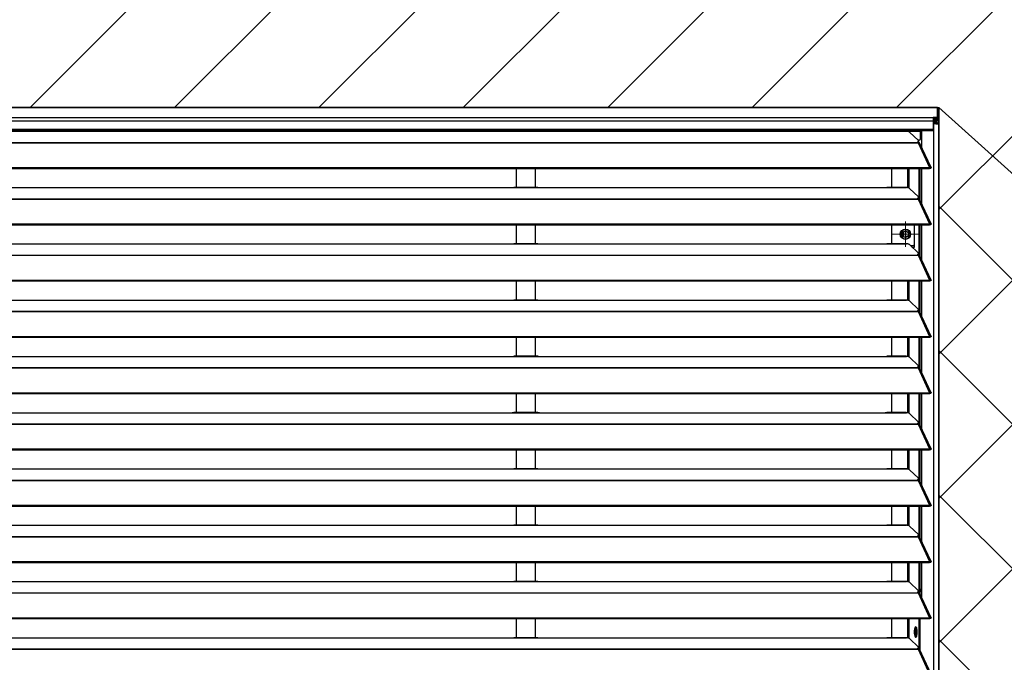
# Model space of a CAD drawing. Header units: millimetres. Extents: x 0 to 39025, y -31299 to 8400.
# Tile 204 of 206: x 15857 to 16623, y 6934 to 7433. Entities that reach past the tile are written whole.
import ezdxf

# ---------------------------------------------------------------- set-up
doc = ezdxf.new("R2010")
doc.units = ezdxf.units.MM
doc.layers.add('ODMIKI funkcionalni', color=253, linetype='Continuous')
doc.layers.add('ODMIKI varnostni', color=252, linetype='Continuous')

# ---------------------------------------------------------------- blocks, each defined once
blk = doc.blocks.new('SW_CENTERMARKSYMBOL_23')
at = {"color": 0, "linetype": 'Continuous', "lineweight": 18}
for p, q in [((0, 2.5), (0, 4.9585)), ((-2.5, 0), (-4.9585, 0)), ((0, 0), (-2.5, 0)), ((0, 0), (0, 2.5)), ((0, 0), (0, -2.5)), ((0, 0), (2.5, 0)), ((2.5, 0), (4.9585, 0)), ((0, -2.5), (0, -4.9585))]:
    blk.add_line(p, q, dxfattribs=at)
blk = doc.blocks.new('Adapt 2 S (zadaj)')
at = {"linetype": 'Continuous'}
for p, q in [((1148.95, 898.29), (1.05, 898.29)), ((1.05, 898.29), (1148.95, 898.29)), ((1148.95, 898.29), (1148.95, 898.27)), ((1148.95, 898.29), (1148.95, 898.29)), ((1148.95, 890.55), (1148.95, 898.27)), ((1150, 889.5), (1150, 897.22)), ((1.05, 890.55), (1148.95, 890.55)), ((1148.95, 890.55), (1145.5, 890.55)), ((1145.5, 890.55), (1145.5, 887.65)), ((1148.95, 889.55), (1145.5, 889.55)), ((1145.85, 889.45), (1145.5, 889.46)), ((1145.85, 888.45), (1145.5, 888.46)), ((1145.85, 889.45), (1145.85, 888.45)), ((1145.85, 889.45), (1148.95, 889.45)), ((1145.85, 888.45), (1148.95, 888.45)), ((1148, 888.45), (1148, 887.34)), ((1148.95, 890.55), (1148.95, 890.55)), ((1148.95, 890.55), (1148.95, 889.55)), ((1148.95, 889.45), (1148.95, 889.55)), ((1148.95, 889.45), (1148.95, 888.45)), ((1150, 889.5), (1150, 885.35)), ((1145.5, 887.65), (4.5, 887.65)), ((4.5, 881.54), (1145.5, 881.54)), ((4.5, 880.49), (1145.5, 880.49)), ((1098.95, 879.85), (1098.95, 880.49)), ((1105.75, 879.85), (1105.75, 880.49)), ((1113.75, 880.49), (1113.75, 879.93)), ((1130.75, 879.85), (1130.75, 880.49)), ((1135.75, 879.85), (1135.75, 880.49)), ((1136.71, 867.36), (1136.71, 880.49)), ((1145.5, 887.65), (1145.5, 881.54)), ((1146.1, 887.33), (1145.5, 887.37)), ((1146.1, 886.33), (1145.5, 886.37)), ((1147.05, 886.03), (1145.5, 886.14)), ((1146.1, 886.03), (1145.5, 886.07)), ((1145.5, 881.54), (1145.5, 880.49)), ((1148, 887.34), (1146.1, 887.33)), ((1146.1, 886.33), (1146.1, 887.33)), ((1148, 886.34), (1146.1, 886.33)), ((1146.1, 886.03), (1147.05, 886.03)), ((1146.1, 16.6), (1146.1, 886.03)), ((1148, 885.73), (1147.99, 885.73)), ((1148, 887.34), (1148, 886.34)), ((1150, 16.6), (1150, 885.35)), ((247, 879.85), (818, 879.85)), ((818, 879.85), (840, 879.85)), ((838.31, 879.93), (819.65, 879.93)), ((840, 879.85), (1108, 879.85)), ((1105.75, 879.85), (1108, 879.85)), ((1108, 879.85), (1125, 879.85)), ((1124.76, 879.93), (1109.65, 879.93)), ((1125.36, 879.85), (1130.75, 879.85)), ((1127.16, 879.23), (1134.16, 872.58)), ((1130.75, 879.85), (1135.75, 879.85)), ((1134.75, 872.85), (1133.88, 872.85)), ((1134.75, 872.85), (1135.75, 873.85)), ((1135.75, 873.85), (1135.75, 879.85)), ((16.21, 871.18), (1133.33, 871.18)), ((16.21, 870.96), (1133.33, 870.96)), ((1133.33, 871.61), (1133.33, 871.18)), ((1133.33, 871.18), (1133.33, 870.96)), ((1133.33, 870.96), (1133.89, 870.96)), ((1133.81, 870.96), (1133.77, 871.01)), ((1133.89, 870.97), (1133.89, 870.96)), ((1133.89, 870.96), (1133.89, 870.97)), ((1133.89, 870.96), (1142.81, 851.64)), ((1134.39, 871.14), (1134.21, 871.31)), ((1134.3, 871.54), (1134.3, 872.3)), ((1143.96, 851.66), (1135.06, 870.95)), ((7.21, 851.63), (1142.79, 851.63)), ((7.21, 850.98), (1142.79, 850.98)), ((821.5, 850.98), (821.5, 836.18)), ((836.5, 836.18), (836.5, 850.98)), ((1113.49, 836.18), (1113.49, 850.98)), ((1126.04, 835.95), (1126.04, 850.98)), ((1126.99, 835.6), (1126.99, 850.98)), ((1134.67, 827.41), (1134.67, 850.98)), ((1135.62, 825.99), (1135.62, 850.98)), ((1136.71, 823.61), (1136.71, 850.98)), ((1142.81, 851.64), (1142.79, 851.63)), ((1142.79, 850.98), (1142.79, 851.63)), ((1142.81, 850.99), (1142.79, 850.98)), ((1142.81, 850.99), (1142.81, 851.64)), ((1143.13, 851.27), (1143.89, 851.27)), ((247, 836.1), (818, 836.1)), ((818, 836.1), (840, 836.1)), ((838.31, 836.18), (819.65, 836.18)), ((840, 836.1), (1108, 836.1)), ((1108, 836.1), (1125, 836.1)), ((1124.76, 836.18), (1109.65, 836.18)), ((1127.16, 835.48), (1134.16, 828.83)), ((16.21, 827.43), (1133.33, 827.43)), ((16.21, 827.21), (1133.33, 827.21)), ((1133.33, 827.86), (1133.33, 827.43)), ((1133.33, 827.43), (1133.33, 827.21)), ((1133.33, 827.21), (1133.89, 827.21)), ((1133.81, 827.21), (1133.77, 827.26)), ((1133.89, 827.22), (1133.89, 827.21)), ((1133.89, 827.21), (1133.89, 827.22)), ((1133.89, 827.21), (1142.81, 807.89)), ((1134.39, 827.39), (1134.21, 827.56)), ((1134.3, 827.79), (1134.3, 828.55)), ((1143.96, 807.91), (1135.06, 827.2)), ((1136.71, 824.49), (1136.48, 824.12)), ((7.21, 807.88), (1142.79, 807.88)), ((7.21, 807.23), (1142.79, 807.23)), ((821.5, 807.23), (821.5, 792.43)), ((836.5, 792.43), (836.5, 807.23)), ((1113.49, 792.43), (1113.49, 807.23)), ((1131.04, 789.85), (1131.04, 807.23)), ((1134.67, 783.66), (1134.67, 807.23)), ((1135.62, 782.24), (1135.62, 807.23)), ((1136.71, 779.86), (1136.71, 807.23)), ((1142.81, 807.89), (1142.79, 807.88)), ((1142.79, 807.23), (1142.79, 807.88)), ((1142.81, 807.24), (1142.79, 807.23)), ((1142.81, 807.24), (1142.81, 807.89)), ((1143.13, 807.52), (1143.89, 807.52)), ((1122.5, 797.93), (1122.5, 801.77)), ((1122.5, 801.77), (1122.5, 797.93)), ((1124, 802.31), (1124, 797.39)), ((1124, 798.3), (1125.79, 798.12)), ((1125, 798.24), (1125, 797.59)), ((247, 792.35), (818, 792.35)), ((818, 792.35), (840, 792.35)), ((838.31, 792.43), (819.65, 792.43)), ((840, 792.35), (1108, 792.35)), ((1108, 792.35), (1125, 792.35)), ((1124.76, 792.43), (1109.65, 792.43)), ((1127.16, 791.73), (1134.16, 785.08)), ((1130.04, 790.85), (1128.09, 790.85)), ((1129.14, 789.85), (1131.04, 789.85)), ((1130.04, 790.85), (1131.04, 791.85)), ((16.21, 783.68), (1133.33, 783.68)), ((16.21, 783.46), (1133.33, 783.46)), ((1133.33, 784.11), (1133.33, 783.68)), ((1133.33, 783.68), (1133.33, 783.46)), ((1133.33, 783.46), (1133.89, 783.46)), ((1133.81, 783.46), (1133.77, 783.51)), ((1133.89, 783.47), (1133.89, 783.46)), ((1133.89, 783.46), (1133.89, 783.47)), ((1133.89, 783.46), (1142.81, 764.14)), ((1134.39, 783.64), (1134.21, 783.81)), ((1134.3, 784.04), (1134.3, 784.8)), ((1143.96, 764.16), (1135.06, 783.45)), ((7.21, 764.13), (1142.79, 764.13)), ((7.21, 763.48), (1142.79, 763.48)), ((821.5, 763.48), (821.5, 748.68)), ((836.5, 748.68), (836.5, 763.48)), ((1113.49, 748.68), (1113.49, 763.48)), ((1126.04, 748.45), (1126.04, 763.48)), ((1126.99, 748.1), (1126.99, 763.48)), ((1134.67, 739.91), (1134.67, 763.48)), ((1135.62, 738.49), (1135.62, 763.48)), ((1136.71, 736.11), (1136.71, 763.48)), ((1142.81, 764.14), (1142.79, 764.13)), ((1142.79, 763.48), (1142.79, 764.13)), ((1142.81, 763.49), (1142.79, 763.48)), ((1142.81, 763.49), (1142.81, 764.14)), ((1143.13, 763.77), (1143.89, 763.77)), ((247, 748.6), (818, 748.6)), ((818, 748.6), (840, 748.6)), ((838.31, 748.68), (819.65, 748.68)), ((840, 748.6), (1108, 748.6)), ((1108, 748.6), (1125, 748.6)), ((1124.76, 748.68), (1109.65, 748.68)), ((1127.16, 747.98), (1134.16, 741.33)), ((16.21, 739.93), (1133.33, 739.93)), ((16.21, 739.71), (1133.33, 739.71)), ((1133.33, 740.36), (1133.33, 739.93)), ((1133.33, 739.93), (1133.33, 739.71)), ((1133.33, 739.71), (1133.89, 739.71)), ((1133.81, 739.71), (1133.77, 739.76)), ((1133.89, 739.72), (1133.89, 739.71)), ((1133.89, 739.71), (1133.89, 739.72)), ((1133.89, 739.71), (1142.81, 720.39)), ((1134.39, 739.89), (1134.21, 740.06)), ((1134.3, 740.29), (1134.3, 741.05)), ((1143.96, 720.41), (1135.06, 739.7)), ((7.21, 720.38), (1142.79, 720.38)), ((7.21, 719.73), (1142.79, 719.73)), ((821.5, 719.73), (821.5, 704.93)), ((836.5, 704.93), (836.5, 719.73)), ((1113.49, 704.93), (1113.49, 719.73)), ((1126.04, 704.7), (1126.04, 719.73)), ((1126.99, 704.35), (1126.99, 719.73)), ((1134.67, 696.16), (1134.67, 719.73)), ((1135.62, 694.74), (1135.62, 719.73)), ((1136.71, 692.36), (1136.71, 719.73)), ((1142.81, 720.39), (1142.79, 720.38)), ((1142.79, 719.73), (1142.79, 720.38)), ((1142.81, 719.74), (1142.79, 719.73)), ((1142.81, 719.74), (1142.81, 720.39)), ((1143.13, 720.02), (1143.89, 720.02)), ((247, 704.85), (818, 704.85)), ((818, 704.85), (840, 704.85)), ((838.31, 704.93), (819.65, 704.93)), ((840, 704.85), (1108, 704.85)), ((1108, 704.85), (1125, 704.85)), ((1124.76, 704.93), (1109.65, 704.93)), ((1127.16, 704.23), (1134.16, 697.58)), ((1133.33, 696.61), (1133.33, 696.18)), ((1134.3, 696.54), (1134.3, 697.3)), ((16.21, 696.18), (1133.33, 696.18)), ((16.21, 695.96), (1133.33, 695.96)), ((1133.33, 696.18), (1133.33, 695.96)), ((1133.33, 695.96), (1133.89, 695.96)), ((1133.81, 695.96), (1133.77, 696.01)), ((1133.89, 695.97), (1133.89, 695.96)), ((1133.89, 695.96), (1133.89, 695.97)), ((1133.89, 695.96), (1142.81, 676.64)), ((1134.39, 696.14), (1134.21, 696.31)), ((1143.96, 676.66), (1135.06, 695.95)), ((7.21, 676.63), (1142.79, 676.63)), ((7.21, 675.98), (1142.79, 675.98)), ((821.5, 675.98), (821.5, 661.18)), ((836.5, 661.18), (836.5, 675.98)), ((1113.49, 661.18), (1113.49, 675.98)), ((1126.04, 660.95), (1126.04, 675.98)), ((1126.99, 660.6), (1126.99, 675.98)), ((1134.67, 652.41), (1134.67, 675.98)), ((1135.62, 650.99), (1135.62, 675.98)), ((1136.71, 648.61), (1136.71, 675.98)), ((1142.81, 676.64), (1142.79, 676.63)), ((1142.79, 675.98), (1142.79, 676.63)), ((1142.81, 675.99), (1142.79, 675.98)), ((1142.81, 675.99), (1142.81, 676.64)), ((1143.13, 676.27), (1143.89, 676.27)), ((247, 661.1), (818, 661.1)), ((818, 661.1), (840, 661.1)), ((838.31, 661.18), (819.65, 661.18)), ((840, 661.1), (1108, 661.1)), ((1108, 661.1), (1125, 661.1)), ((1124.76, 661.18), (1109.65, 661.18)), ((1127.16, 660.48), (1134.16, 653.83)), ((16.21, 652.43), (1133.33, 652.43)), ((16.21, 652.21), (1133.33, 652.21)), ((1133.33, 652.86), (1133.33, 652.43)), ((1133.33, 652.43), (1133.33, 652.21)), ((1133.33, 652.21), (1133.89, 652.21)), ((1133.81, 652.21), (1133.77, 652.26)), ((1133.89, 652.22), (1133.89, 652.21)), ((1133.89, 652.21), (1133.89, 652.22)), ((1133.89, 652.21), (1142.81, 632.89)), ((1134.39, 652.39), (1134.21, 652.56)), ((1134.3, 652.79), (1134.3, 653.55)), ((1143.96, 632.91), (1135.06, 652.2)), ((7.21, 632.88), (1142.79, 632.88)), ((7.21, 632.23), (1142.79, 632.23)), ((821.5, 632.23), (821.5, 617.43)), ((836.5, 617.43), (836.5, 632.23)), ((1113.49, 617.43), (1113.49, 632.23)), ((1126.04, 617.2), (1126.04, 632.23)), ((1126.99, 616.85), (1126.99, 632.23)), ((1134.67, 608.66), (1134.67, 632.23)), ((1135.62, 607.24), (1135.62, 632.23)), ((1136.71, 604.86), (1136.71, 632.23)), ((1142.81, 632.89), (1142.79, 632.88)), ((1142.79, 632.23), (1142.79, 632.88)), ((1142.81, 632.24), (1142.79, 632.23)), ((1142.81, 632.24), (1142.81, 632.89)), ((1143.13, 632.52), (1143.89, 632.52)), ((247, 617.35), (818, 617.35)), ((818, 617.35), (840, 617.35)), ((838.31, 617.43), (819.65, 617.43)), ((840, 617.35), (1108, 617.35)), ((1108, 617.35), (1125, 617.35)), ((1124.76, 617.43), (1109.65, 617.43)), ((1127.16, 616.73), (1134.16, 610.08)), ((16.21, 608.68), (1133.33, 608.68)), ((16.21, 608.46), (1133.33, 608.46)), ((1133.33, 609.11), (1133.33, 608.68)), ((1133.33, 608.68), (1133.33, 608.46)), ((1133.33, 608.46), (1133.89, 608.46)), ((1133.81, 608.46), (1133.77, 608.51)), ((1133.89, 608.47), (1133.89, 608.46)), ((1133.89, 608.46), (1133.89, 608.47)), ((1133.89, 608.46), (1142.81, 589.14)), ((1134.39, 608.64), (1134.21, 608.81)), ((1134.3, 609.04), (1134.3, 609.8)), ((1143.96, 589.16), (1135.06, 608.45)), ((7.21, 589.13), (1142.79, 589.13)), ((7.21, 588.48), (1142.79, 588.48)), ((821.5, 588.48), (821.5, 573.68)), ((836.5, 573.68), (836.5, 588.48)), ((1113.49, 573.68), (1113.49, 588.48)), ((1126.04, 573.45), (1126.04, 588.48)), ((1126.99, 573.1), (1126.99, 588.48)), ((1134.67, 564.91), (1134.67, 588.48)), ((1135.62, 563.49), (1135.62, 588.48)), ((1136.71, 561.11), (1136.71, 588.48)), ((1142.81, 589.14), (1142.79, 589.13)), ((1142.79, 588.48), (1142.79, 589.13)), ((1142.81, 588.49), (1142.79, 588.48)), ((1142.81, 588.49), (1142.81, 589.14)), ((1143.13, 588.77), (1143.89, 588.77)), ((247, 573.6), (818, 573.6)), ((818, 573.6), (840, 573.6)), ((838.31, 573.68), (819.65, 573.68)), ((840, 573.6), (1108, 573.6)), ((1108, 573.6), (1125, 573.6)), ((1124.76, 573.68), (1109.65, 573.68)), ((1127.16, 572.98), (1134.16, 566.33)), ((16.21, 564.93), (1133.33, 564.93)), ((16.21, 564.71), (1133.33, 564.71)), ((1133.33, 565.36), (1133.33, 564.93)), ((1133.33, 564.93), (1133.33, 564.71)), ((1133.33, 564.71), (1133.89, 564.71)), ((1133.81, 564.71), (1133.77, 564.76)), ((1133.89, 564.72), (1133.89, 564.71)), ((1133.89, 564.71), (1133.89, 564.72)), ((1133.89, 564.71), (1142.81, 545.39)), ((1134.39, 564.89), (1134.21, 565.06)), ((1134.3, 565.29), (1134.3, 566.05)), ((1143.96, 545.41), (1135.06, 564.7)), ((7.21, 545.38), (1142.79, 545.38)), ((7.21, 544.73), (1142.79, 544.73)), ((821.5, 544.73), (821.5, 529.93)), ((836.5, 529.93), (836.5, 544.73)), ((1113.49, 529.93), (1113.49, 544.73)), ((1126.04, 529.7), (1126.04, 544.73)), ((1126.99, 529.35), (1126.99, 544.73)), ((1134.67, 521.16), (1134.67, 544.73)), ((1135.62, 519.74), (1135.62, 544.73)), ((1136.71, 517.36), (1136.71, 544.73)), ((1142.81, 545.39), (1142.79, 545.38)), ((1142.79, 544.73), (1142.79, 545.38)), ((1142.81, 544.74), (1142.79, 544.73)), ((1142.81, 544.74), (1142.81, 545.39)), ((1143.13, 545.02), (1143.89, 545.02)), ((247, 529.85), (818, 529.85)), ((818, 529.85), (840, 529.85)), ((838.31, 529.93), (819.65, 529.93)), ((840, 529.85), (1108, 529.85)), ((1108, 529.85), (1125, 529.85)), ((1124.76, 529.93), (1109.65, 529.93)), ((1127.16, 529.23), (1134.16, 522.58)), ((16.21, 521.18), (1133.33, 521.18)), ((16.21, 520.96), (1133.33, 520.96)), ((1133.33, 521.61), (1133.33, 521.18)), ((1133.33, 521.18), (1133.33, 520.96)), ((1133.33, 520.96), (1133.89, 520.96)), ((1133.81, 520.96), (1133.77, 521.01)), ((1133.89, 520.97), (1133.89, 520.96)), ((1133.89, 520.96), (1133.89, 520.97)), ((1133.89, 520.96), (1142.81, 501.64)), ((1134.39, 521.14), (1134.21, 521.31)), ((1134.3, 521.54), (1134.3, 522.3)), ((1143.96, 501.66), (1135.06, 520.95)), ((7.21, 501.63), (1142.79, 501.63)), ((7.21, 500.98), (1142.79, 500.98)), ((821.5, 500.98), (821.5, 486.18)), ((836.5, 486.18), (836.5, 500.98)), ((1113.49, 486.18), (1113.49, 500.98)), ((1126.04, 485.95), (1126.04, 500.98)), ((1126.99, 485.6), (1126.99, 500.98)), ((1134.67, 477.41), (1134.67, 500.98)), ((1135.62, 475.99), (1135.62, 500.98)), ((1142.81, 501.64), (1142.79, 501.63)), ((1142.79, 500.98), (1142.79, 501.63)), ((1142.81, 500.99), (1142.79, 500.98)), ((1142.81, 500.99), (1142.81, 501.64)), ((1143.13, 501.27), (1143.89, 501.27)), ((1131.92, 488.76), (1131.92, 492.35)), ((1132.2, 492.63), (1132.81, 493.78)), ((1132.2, 488.48), (1132.2, 492.63)), ((1132.2, 492.63), (1133.13, 492.63)), ((247, 486.1), (818, 486.1)), ((818, 486.1), (840, 486.1)), ((838.31, 486.18), (819.65, 486.18)), ((840, 486.1), (1108, 486.1)), ((1108, 486.1), (1125, 486.1)), ((1124.76, 486.18), (1109.65, 486.18)), ((1127.16, 485.48), (1134.16, 478.83)), ((1132.81, 487.33), (1132.2, 488.48)), ((1132.2, 488.48), (1133.13, 488.48)), ((16.21, 477.43), (1133.33, 477.43)), ((16.21, 477.21), (1133.33, 477.21)), ((1133.33, 477.86), (1133.33, 477.43)), ((1133.33, 477.43), (1133.33, 477.21)), ((1133.33, 477.21), (1133.89, 477.21)), ((1133.81, 477.21), (1133.77, 477.26)), ((1133.89, 477.22), (1133.89, 477.21)), ((1133.89, 477.21), (1133.89, 477.22)), ((1133.89, 477.21), (1142.81, 457.89)), ((1134.39, 477.39), (1134.21, 477.56)), ((1134.3, 477.79), (1134.3, 478.55)), ((1143.96, 457.91), (1135.06, 477.2))]:
    blk.add_line(p, q, dxfattribs=at)
at = {"linetype": 'Continuous', "flags": 128}
for points in [[(1133.33, 871.61), (1133.63, 871.71), (1133.87, 871.82), (1134.07, 871.94), (1134.21, 872.06), (1134.28, 872.19), (1134.3, 872.32), (1134.26, 872.45), (1134.16, 872.58)], [(1133.33, 827.86), (1133.63, 827.96), (1133.87, 828.07), (1134.07, 828.19), (1134.21, 828.31), (1134.28, 828.44), (1134.3, 828.57), (1134.26, 828.7), (1134.16, 828.83)], [(1133.33, 784.11), (1133.63, 784.21), (1133.87, 784.32), (1134.07, 784.44), (1134.21, 784.56), (1134.28, 784.69), (1134.3, 784.82), (1134.26, 784.95), (1134.16, 785.08)], [(1133.33, 740.36), (1133.63, 740.46), (1133.87, 740.57), (1134.07, 740.69), (1134.21, 740.81), (1134.28, 740.94), (1134.3, 741.07), (1134.26, 741.2), (1134.16, 741.33)], [(1133.33, 696.61), (1133.63, 696.71), (1133.87, 696.82), (1134.07, 696.94), (1134.21, 697.06), (1134.28, 697.19), (1134.3, 697.32), (1134.26, 697.45), (1134.16, 697.58)], [(1133.33, 652.86), (1133.63, 652.96), (1133.87, 653.07), (1134.07, 653.19), (1134.21, 653.31), (1134.28, 653.44), (1134.3, 653.57), (1134.26, 653.7), (1134.16, 653.83)], [(1133.33, 609.11), (1133.63, 609.21), (1133.87, 609.32), (1134.07, 609.44), (1134.21, 609.56), (1134.28, 609.69), (1134.3, 609.82), (1134.26, 609.95), (1134.16, 610.08)], [(1133.33, 565.36), (1133.63, 565.46), (1133.87, 565.57), (1134.07, 565.69), (1134.21, 565.81), (1134.28, 565.94), (1134.3, 566.07), (1134.26, 566.2), (1134.16, 566.33)], [(1133.33, 521.61), (1133.63, 521.71), (1133.87, 521.82), (1134.07, 521.94), (1134.21, 522.06), (1134.28, 522.19), (1134.3, 522.32), (1134.26, 522.45), (1134.16, 522.58)], [(1130.84, 490.56), (1130.9, 489.38), (1131.06, 488.3), (1131.31, 487.43), (1131.62, 486.83), (1131.98, 486.57), (1132.35, 486.66), (1132.69, 487.09), (1132.98, 487.83), (1133.19, 488.82), (1133.3, 489.96), (1133.3, 491.15), (1133.19, 492.29), (1132.98, 493.28), (1132.69, 494.02), (1132.35, 494.46), (1131.98, 494.54), (1131.62, 494.28), (1131.31, 493.68), (1131.06, 492.81), (1130.9, 491.73), (1130.84, 490.56)], [(1133.33, 477.86), (1133.63, 477.96), (1133.87, 478.07), (1134.07, 478.19), (1134.21, 478.31), (1134.28, 478.44), (1134.3, 478.57), (1134.26, 478.7), (1134.16, 478.83)]]:
    blk.add_lwpolyline(points, dxfattribs=at)
at = {"linetype": 'Continuous'}
for radius in [4, 2.46]:
    blk.add_circle((1124.04, 799.85), radius, dxfattribs=at)
for centre, radius, start, end in [((1148.95, 897.22), 1.05, 0.00682, 90.00682), ((1148.95, 889.5), 1.05, 269.98903, 90.01097), ((1148.95, 889.5), 0.05, 269.98903, 90.01097), ((1133.5, 871.8), 0.849, 281.70391, 342.12524), ((1133.5, 828.05), 0.849, 281.70391, 342.12524), ((1124.04, 799.85), 3.6, 30, 210), ((1124.04, 799.85), 3.6, 210, 30), ((1133.5, 784.3), 0.849, 281.70391, 342.12524), ((1133.5, 740.55), 0.849, 281.70391, 342.12524), ((1133.5, 696.8), 0.849, 281.70391, 342.12524), ((1133.5, 653.05), 0.849, 281.70391, 342.12524), ((1133.5, 609.3), 0.849, 281.70391, 342.12524), ((1133.5, 565.55), 0.849, 281.70391, 342.12524), ((1133.5, 521.8), 0.849, 281.70391, 342.12524), ((1142.5, 520.55), 7, 145.77331, 169.55125), ((1138.85, 491.03), 7.08, 152.91566, 183.80542), ((1138.85, 490.09), 7.08, 176.19458, 207.08434), ((1133.5, 478.05), 0.849, 281.70391, 342.12524)]:
    blk.add_arc(centre, radius, start, end, dxfattribs=at)
for points, knots in [([(1146.1, 886.03), (1146.17, 886), (1146.28, 885.97), (1146.58, 885.92), (1146.75, 885.89), (1147.16, 885.83), (1147.38, 885.8), (1147.84, 885.75), (1148.08, 885.72), (1148.55, 885.66), (1148.77, 885.63), (1149.18, 885.57), (1149.37, 885.55), (1149.67, 885.49), (1149.79, 885.46), (1149.96, 885.4), (1150, 885.37), (1150, 885.35)], [0, 0, 0, 0, 0.125, 0.125, 0.25, 0.25, 0.375, 0.375, 0.5, 0.5, 0.625, 0.625, 0.75, 0.75, 0.875, 0.875, 1, 1, 1, 1]), ([(1147.05, 886.03), (1147.1, 886), (1147.19, 885.95), (1147.47, 885.86), (1147.75, 885.79), (1147.93, 885.74), (1147.99, 885.73)], [0, 0, 0, 0, 0.283033, 0.566066, 0.849098, 1, 1, 1, 1]), ([(1150, 885.35), (1150, 885.61), (1149.95, 885.87), (1149.75, 886.35), (1149.6, 886.57), (1149.23, 886.94), (1149.01, 887.09), (1148.52, 887.29), (1148.26, 887.34), (1148, 887.34)], [0, 0, 0, 0, 0.25, 0.25, 0.5, 0.5, 0.75, 0.75, 1, 1, 1, 1]), ([(1148.95, 885.61), (1148.94, 885.65), (1148.91, 885.82), (1148.72, 886.06), (1148.39, 886.3), (1148.13, 886.32), (1148, 886.34)], [0, 0, 0, 0, 0.094838, 0.396558, 0.698279, 1, 1, 1, 1]), ([(818, 879.85), (818.39, 879.87), (818.98, 879.91), (819.48, 879.9), (819.65, 879.9)], [0, 0, 0, 0, 0.650514, 1, 1, 1, 1]), ([(838.31, 879.91), (838.48, 879.91), (839, 879.91), (839.6, 879.87), (840, 879.85)], [0, 0, 0, 0, 0.333156, 1, 1, 1, 1]), ([(1108, 879.85), (1108.39, 879.87), (1108.98, 879.91), (1109.48, 879.9), (1109.65, 879.9)], [0, 0, 0, 0, 0.6505142, 1, 1, 1, 1]), ([(1124.76, 879.9), (1124.8, 879.91), (1124.87, 879.92), (1124.95, 879.88), (1124.99, 879.86), (1125, 879.85)], [0, 0, 0, 0, 0.507219, 0.829595, 1, 1, 1, 1]), ([(1127.16, 879.23), (1127.15, 879.25), (1127.11, 879.28), (1127.05, 879.32), (1126.99, 879.37), (1126.92, 879.41), (1126.8, 879.47), (1126.61, 879.55), (1126.35, 879.63), (1126.05, 879.71), (1125.76, 879.76), (1125.49, 879.8), (1125.25, 879.83), (1125.08, 879.84), (1125, 879.85)], [0, 0, 0, 0, 0.05012, 0.100056, 0.149941, 0.199906, 0.250083, 0.374963, 0.500023, 0.624903, 0.749964, 0.833371, 0.916513, 1, 1, 1, 1]), ([(1135.03, 870.94), (1135.01, 870.99), (1134.96, 871.12), (1134.64, 871.2), (1134.24, 871.15), (1133.98, 871.01), (1133.89, 870.97)], [0, 0, 0, 0, 0.193751, 0.509949, 0.826144, 1, 1, 1, 1]), ([(1142.81, 851.64), (1142.9, 851.69), (1143, 851.74), (1143.18, 851.81), (1143.27, 851.84), (1143.44, 851.87), (1143.52, 851.87), (1143.66, 851.86), (1143.73, 851.84), (1143.84, 851.8), (1143.88, 851.77), (1143.95, 851.69), (1143.97, 851.65), (1144, 851.5), (1143.97, 851.38), (1143.89, 851.27)], [0, 0, 0, 0, 0.125, 0.125, 0.25, 0.25, 0.375, 0.375, 0.5, 0.5, 0.625, 0.625, 0.75, 0.75, 1, 1, 1, 1]), ([(1142.81, 850.99), (1142.9, 851.08), (1143.08, 851.27), (1143.24, 851.34), (1143.22, 851.32), (1143.21, 851.31)], [0, 0, 0, 0, 0.429945, 0.861138, 1, 1, 1, 1]), ([(818, 836.1), (818.39, 836.12), (818.98, 836.16), (819.48, 836.15), (819.65, 836.15)], [0, 0, 0, 0, 0.6505142, 1, 1, 1, 1]), ([(838.31, 836.16), (838.48, 836.16), (839, 836.16), (839.6, 836.12), (840, 836.1)], [0, 0, 0, 0, 0.333156, 1, 1, 1, 1]), ([(1108, 836.1), (1108.39, 836.12), (1108.98, 836.16), (1109.48, 836.15), (1109.65, 836.15)], [0, 0, 0, 0, 0.650514, 1, 1, 1, 1]), ([(1124.76, 836.15), (1124.8, 836.16), (1124.87, 836.17), (1124.95, 836.13), (1124.99, 836.11), (1125, 836.1)], [0, 0, 0, 0, 0.507219, 0.829595, 1, 1, 1, 1]), ([(1127.16, 835.48), (1127.15, 835.5), (1127.11, 835.53), (1127.05, 835.57), (1126.99, 835.62), (1126.92, 835.66), (1126.8, 835.72), (1126.61, 835.8), (1126.35, 835.88), (1126.05, 835.96), (1125.76, 836.01), (1125.49, 836.05), (1125.25, 836.08), (1125.08, 836.09), (1125, 836.1)], [0, 0, 0, 0, 0.05012, 0.100056, 0.149941, 0.199906, 0.250083, 0.374963, 0.500023, 0.624903, 0.749964, 0.833371, 0.916513, 1, 1, 1, 1]), ([(1135.03, 827.19), (1135.01, 827.24), (1134.96, 827.37), (1134.64, 827.45), (1134.24, 827.4), (1133.98, 827.26), (1133.89, 827.22)], [0, 0, 0, 0, 0.193751, 0.509949, 0.826144, 1, 1, 1, 1]), ([(1142.81, 807.89), (1142.9, 807.94), (1143, 807.99), (1143.18, 808.06), (1143.27, 808.09), (1143.44, 808.12), (1143.52, 808.12), (1143.66, 808.11), (1143.73, 808.09), (1143.84, 808.05), (1143.88, 808.02), (1143.95, 807.94), (1143.97, 807.9), (1144, 807.75), (1143.97, 807.63), (1143.89, 807.52)], [0, 0, 0, 0, 0.125, 0.125, 0.25, 0.25, 0.375, 0.375, 0.5, 0.5, 0.625, 0.625, 0.75, 0.75, 1, 1, 1, 1]), ([(1142.81, 807.24), (1142.9, 807.33), (1143.08, 807.52), (1143.24, 807.59), (1143.22, 807.57), (1143.21, 807.56)], [0, 0, 0, 0, 0.429945, 0.861138, 1, 1, 1, 1]), ([(818, 792.35), (818.39, 792.37), (818.98, 792.41), (819.48, 792.4), (819.65, 792.4)], [0, 0, 0, 0, 0.650514, 1, 1, 1, 1]), ([(838.31, 792.41), (838.48, 792.41), (839, 792.41), (839.6, 792.37), (840, 792.35)], [0, 0, 0, 0, 0.3331558, 1, 1, 1, 1]), ([(1108, 792.35), (1108.39, 792.37), (1108.98, 792.41), (1109.48, 792.4), (1109.65, 792.4)], [0, 0, 0, 0, 0.650514, 1, 1, 1, 1]), ([(1124.76, 792.4), (1124.8, 792.41), (1124.87, 792.42), (1124.95, 792.38), (1124.99, 792.36), (1125, 792.35)], [0, 0, 0, 0, 0.507219, 0.829595, 1, 1, 1, 1]), ([(1127.16, 791.73), (1127.15, 791.75), (1127.11, 791.78), (1127.05, 791.82), (1126.99, 791.87), (1126.92, 791.91), (1126.8, 791.97), (1126.61, 792.05), (1126.35, 792.13), (1126.05, 792.21), (1125.76, 792.26), (1125.49, 792.3), (1125.25, 792.33), (1125.08, 792.34), (1125, 792.35)], [0, 0, 0, 0, 0.05012, 0.100056, 0.149941, 0.199906, 0.250083, 0.374963, 0.500023, 0.624903, 0.749964, 0.833371, 0.916513, 1, 1, 1, 1]), ([(1135.03, 783.44), (1135.01, 783.49), (1134.96, 783.62), (1134.64, 783.7), (1134.24, 783.65), (1133.98, 783.51), (1133.89, 783.47)], [0, 0, 0, 0, 0.193751, 0.509949, 0.826144, 1, 1, 1, 1]), ([(1142.81, 764.14), (1142.9, 764.19), (1143, 764.24), (1143.18, 764.31), (1143.27, 764.34), (1143.44, 764.37), (1143.52, 764.37), (1143.66, 764.36), (1143.73, 764.34), (1143.84, 764.3), (1143.88, 764.27), (1143.95, 764.19), (1143.97, 764.15), (1144, 764), (1143.97, 763.88), (1143.89, 763.77)], [0, 0, 0, 0, 0.125, 0.125, 0.25, 0.25, 0.375, 0.375, 0.5, 0.5, 0.625, 0.625, 0.75, 0.75, 1, 1, 1, 1]), ([(1142.81, 763.49), (1142.9, 763.58), (1143.08, 763.77), (1143.24, 763.84), (1143.22, 763.82), (1143.21, 763.81)], [0, 0, 0, 0, 0.429945, 0.861138, 1, 1, 1, 1]), ([(818, 748.6), (818.39, 748.62), (818.98, 748.66), (819.48, 748.65), (819.65, 748.65)], [0, 0, 0, 0, 0.6505142, 1, 1, 1, 1]), ([(838.31, 748.66), (838.48, 748.66), (839, 748.66), (839.6, 748.62), (840, 748.6)], [0, 0, 0, 0, 0.333156, 1, 1, 1, 1]), ([(1108, 748.6), (1108.39, 748.62), (1108.98, 748.66), (1109.48, 748.65), (1109.65, 748.65)], [0, 0, 0, 0, 0.6505142, 1, 1, 1, 1]), ([(1124.76, 748.65), (1124.8, 748.66), (1124.87, 748.67), (1124.95, 748.63), (1124.99, 748.61), (1125, 748.6)], [0, 0, 0, 0, 0.507219, 0.829595, 1, 1, 1, 1]), ([(1127.16, 747.98), (1127.15, 748), (1127.11, 748.03), (1127.05, 748.07), (1126.99, 748.12), (1126.92, 748.16), (1126.8, 748.22), (1126.61, 748.3), (1126.35, 748.38), (1126.05, 748.46), (1125.76, 748.51), (1125.49, 748.55), (1125.25, 748.58), (1125.08, 748.59), (1125, 748.6)], [0, 0, 0, 0, 0.05012, 0.100056, 0.149941, 0.199906, 0.250083, 0.374963, 0.500023, 0.624903, 0.749964, 0.833371, 0.916513, 1, 1, 1, 1]), ([(1135.03, 739.69), (1135.01, 739.74), (1134.96, 739.87), (1134.64, 739.95), (1134.24, 739.9), (1133.98, 739.76), (1133.89, 739.72)], [0, 0, 0, 0, 0.193751, 0.509949, 0.826144, 1, 1, 1, 1]), ([(1142.81, 720.39), (1142.9, 720.44), (1143, 720.49), (1143.18, 720.56), (1143.27, 720.59), (1143.44, 720.62), (1143.52, 720.62), (1143.66, 720.61), (1143.73, 720.59), (1143.84, 720.55), (1143.88, 720.52), (1143.95, 720.44), (1143.97, 720.4), (1144, 720.25), (1143.97, 720.13), (1143.89, 720.02)], [0, 0, 0, 0, 0.125, 0.125, 0.25, 0.25, 0.375, 0.375, 0.5, 0.5, 0.625, 0.625, 0.75, 0.75, 1, 1, 1, 1]), ([(1142.81, 719.74), (1142.9, 719.83), (1143.08, 720.02), (1143.24, 720.09), (1143.22, 720.07), (1143.21, 720.06)], [0, 0, 0, 0, 0.429945, 0.861138, 1, 1, 1, 1]), ([(818, 704.85), (818.39, 704.87), (818.98, 704.91), (819.48, 704.9), (819.65, 704.9)], [0, 0, 0, 0, 0.6505142, 1, 1, 1, 1]), ([(838.31, 704.91), (838.48, 704.91), (839, 704.91), (839.6, 704.87), (840, 704.85)], [0, 0, 0, 0, 0.333156, 1, 1, 1, 1]), ([(1108, 704.85), (1108.39, 704.87), (1108.98, 704.91), (1109.48, 704.9), (1109.65, 704.9)], [0, 0, 0, 0, 0.6505142, 1, 1, 1, 1]), ([(1124.76, 704.9), (1124.8, 704.91), (1124.87, 704.92), (1124.95, 704.88), (1124.99, 704.86), (1125, 704.85)], [0, 0, 0, 0, 0.507219, 0.829595, 1, 1, 1, 1]), ([(1127.16, 704.23), (1127.15, 704.25), (1127.11, 704.28), (1127.05, 704.32), (1126.99, 704.37), (1126.92, 704.41), (1126.8, 704.47), (1126.61, 704.55), (1126.35, 704.63), (1126.05, 704.71), (1125.76, 704.76), (1125.49, 704.8), (1125.25, 704.83), (1125.08, 704.84), (1125, 704.85)], [0, 0, 0, 0, 0.05012, 0.100056, 0.149941, 0.199906, 0.250083, 0.374963, 0.500023, 0.624903, 0.749964, 0.833371, 0.916513, 1, 1, 1, 1]), ([(1135.03, 695.94), (1135.01, 695.99), (1134.96, 696.12), (1134.64, 696.2), (1134.24, 696.15), (1133.98, 696.01), (1133.89, 695.97)], [0, 0, 0, 0, 0.193751, 0.509949, 0.826144, 1, 1, 1, 1]), ([(1142.81, 676.64), (1142.9, 676.69), (1143, 676.74), (1143.18, 676.81), (1143.27, 676.84), (1143.44, 676.87), (1143.52, 676.87), (1143.66, 676.86), (1143.73, 676.84), (1143.84, 676.8), (1143.88, 676.77), (1143.95, 676.69), (1143.97, 676.65), (1144, 676.5), (1143.97, 676.38), (1143.89, 676.27)], [0, 0, 0, 0, 0.125, 0.125, 0.25, 0.25, 0.375, 0.375, 0.5, 0.5, 0.625, 0.625, 0.75, 0.75, 1, 1, 1, 1]), ([(1142.81, 675.99), (1142.9, 676.08), (1143.08, 676.27), (1143.24, 676.34), (1143.22, 676.32), (1143.21, 676.31)], [0, 0, 0, 0, 0.429945, 0.861138, 1, 1, 1, 1]), ([(818, 661.1), (818.39, 661.12), (818.98, 661.16), (819.48, 661.15), (819.65, 661.15)], [0, 0, 0, 0, 0.6505142, 1, 1, 1, 1]), ([(838.31, 661.16), (838.48, 661.16), (839, 661.16), (839.6, 661.12), (840, 661.1)], [0, 0, 0, 0, 0.333156, 1, 1, 1, 1]), ([(1108, 661.1), (1108.39, 661.12), (1108.98, 661.16), (1109.48, 661.15), (1109.65, 661.15)], [0, 0, 0, 0, 0.6505142, 1, 1, 1, 1]), ([(1124.76, 661.15), (1124.8, 661.16), (1124.87, 661.17), (1124.95, 661.13), (1124.99, 661.11), (1125, 661.1)], [0, 0, 0, 0, 0.507219, 0.829595, 1, 1, 1, 1]), ([(1127.16, 660.48), (1127.15, 660.5), (1127.11, 660.53), (1127.05, 660.57), (1126.99, 660.62), (1126.92, 660.66), (1126.8, 660.72), (1126.61, 660.8), (1126.35, 660.88), (1126.05, 660.96), (1125.76, 661.01), (1125.49, 661.05), (1125.25, 661.08), (1125.08, 661.09), (1125, 661.1)], [0, 0, 0, 0, 0.05012, 0.100056, 0.149941, 0.199906, 0.250083, 0.374963, 0.500023, 0.624903, 0.749964, 0.833371, 0.916513, 1, 1, 1, 1]), ([(1135.03, 652.19), (1135.01, 652.24), (1134.96, 652.37), (1134.64, 652.45), (1134.24, 652.4), (1133.98, 652.26), (1133.89, 652.22)], [0, 0, 0, 0, 0.193751, 0.509949, 0.826144, 1, 1, 1, 1]), ([(1142.81, 632.89), (1142.9, 632.94), (1143, 632.99), (1143.18, 633.06), (1143.27, 633.09), (1143.44, 633.12), (1143.52, 633.12), (1143.66, 633.11), (1143.73, 633.09), (1143.84, 633.05), (1143.88, 633.02), (1143.95, 632.94), (1143.97, 632.9), (1144, 632.75), (1143.97, 632.63), (1143.89, 632.52)], [0, 0, 0, 0, 0.125, 0.125, 0.25, 0.25, 0.375, 0.375, 0.5, 0.5, 0.625, 0.625, 0.75, 0.75, 1, 1, 1, 1]), ([(1142.81, 632.24), (1142.9, 632.33), (1143.08, 632.52), (1143.24, 632.59), (1143.22, 632.57), (1143.21, 632.56)], [0, 0, 0, 0, 0.429945, 0.861138, 1, 1, 1, 1]), ([(818, 617.35), (818.39, 617.37), (818.98, 617.41), (819.48, 617.4), (819.65, 617.4)], [0, 0, 0, 0, 0.650514, 1, 1, 1, 1]), ([(838.31, 617.41), (838.48, 617.41), (839, 617.41), (839.6, 617.37), (840, 617.35)], [0, 0, 0, 0, 0.3331558, 1, 1, 1, 1]), ([(1108, 617.35), (1108.39, 617.37), (1108.98, 617.41), (1109.48, 617.4), (1109.65, 617.4)], [0, 0, 0, 0, 0.650514, 1, 1, 1, 1]), ([(1124.76, 617.4), (1124.8, 617.41), (1124.87, 617.42), (1124.95, 617.38), (1124.99, 617.36), (1125, 617.35)], [0, 0, 0, 0, 0.507219, 0.829595, 1, 1, 1, 1]), ([(1127.16, 616.73), (1127.15, 616.75), (1127.11, 616.78), (1127.05, 616.82), (1126.99, 616.87), (1126.92, 616.91), (1126.8, 616.97), (1126.61, 617.05), (1126.35, 617.13), (1126.05, 617.21), (1125.76, 617.26), (1125.49, 617.3), (1125.25, 617.33), (1125.08, 617.34), (1125, 617.35)], [0, 0, 0, 0, 0.05012, 0.100056, 0.149941, 0.199906, 0.250083, 0.374963, 0.500023, 0.624903, 0.749964, 0.833371, 0.916513, 1, 1, 1, 1]), ([(1135.03, 608.44), (1135.01, 608.49), (1134.96, 608.62), (1134.64, 608.7), (1134.24, 608.65), (1133.98, 608.51), (1133.89, 608.47)], [0, 0, 0, 0, 0.193751, 0.509949, 0.826144, 1, 1, 1, 1]), ([(1142.81, 589.14), (1142.9, 589.19), (1143, 589.24), (1143.18, 589.31), (1143.27, 589.34), (1143.44, 589.37), (1143.52, 589.37), (1143.66, 589.36), (1143.73, 589.34), (1143.84, 589.3), (1143.88, 589.27), (1143.95, 589.19), (1143.97, 589.15), (1144, 589), (1143.97, 588.88), (1143.89, 588.77)], [0, 0, 0, 0, 0.125, 0.125, 0.25, 0.25, 0.375, 0.375, 0.5, 0.5, 0.625, 0.625, 0.75, 0.75, 1, 1, 1, 1]), ([(1142.81, 588.49), (1142.9, 588.58), (1143.08, 588.77), (1143.24, 588.84), (1143.22, 588.82), (1143.21, 588.81)], [0, 0, 0, 0, 0.429945, 0.861138, 1, 1, 1, 1]), ([(818, 573.6), (818.39, 573.62), (818.98, 573.66), (819.48, 573.65), (819.65, 573.65)], [0, 0, 0, 0, 0.6505142, 1, 1, 1, 1]), ([(838.31, 573.66), (838.48, 573.66), (839, 573.66), (839.6, 573.62), (840, 573.6)], [0, 0, 0, 0, 0.333156, 1, 1, 1, 1]), ([(1108, 573.6), (1108.39, 573.62), (1108.98, 573.66), (1109.48, 573.65), (1109.65, 573.65)], [0, 0, 0, 0, 0.650514, 1, 1, 1, 1]), ([(1124.76, 573.65), (1124.8, 573.66), (1124.87, 573.67), (1124.95, 573.63), (1124.99, 573.61), (1125, 573.6)], [0, 0, 0, 0, 0.507219, 0.829595, 1, 1, 1, 1]), ([(1127.16, 572.98), (1127.15, 573), (1127.11, 573.03), (1127.05, 573.07), (1126.99, 573.12), (1126.92, 573.16), (1126.8, 573.22), (1126.61, 573.3), (1126.35, 573.38), (1126.05, 573.46), (1125.76, 573.51), (1125.49, 573.55), (1125.25, 573.58), (1125.08, 573.59), (1125, 573.6)], [0, 0, 0, 0, 0.05012, 0.100056, 0.149941, 0.199906, 0.250083, 0.374963, 0.500023, 0.624903, 0.749964, 0.833371, 0.916513, 1, 1, 1, 1]), ([(1135.03, 564.69), (1135.01, 564.74), (1134.96, 564.87), (1134.64, 564.95), (1134.24, 564.9), (1133.98, 564.76), (1133.89, 564.72)], [0, 0, 0, 0, 0.193751, 0.509949, 0.826144, 1, 1, 1, 1]), ([(1142.81, 545.39), (1142.9, 545.44), (1143, 545.49), (1143.18, 545.56), (1143.27, 545.59), (1143.44, 545.62), (1143.52, 545.62), (1143.66, 545.61), (1143.73, 545.59), (1143.84, 545.55), (1143.88, 545.52), (1143.95, 545.44), (1143.97, 545.4), (1144, 545.25), (1143.97, 545.13), (1143.89, 545.02)], [0, 0, 0, 0, 0.125, 0.125, 0.25, 0.25, 0.375, 0.375, 0.5, 0.5, 0.625, 0.625, 0.75, 0.75, 1, 1, 1, 1]), ([(1142.81, 544.74), (1142.9, 544.83), (1143.08, 545.02), (1143.24, 545.09), (1143.22, 545.07), (1143.21, 545.06)], [0, 0, 0, 0, 0.429945, 0.861138, 1, 1, 1, 1]), ([(818, 529.85), (818.39, 529.87), (818.98, 529.91), (819.48, 529.9), (819.65, 529.9)], [0, 0, 0, 0, 0.6505142, 1, 1, 1, 1]), ([(838.31, 529.91), (838.48, 529.91), (839, 529.91), (839.6, 529.87), (840, 529.85)], [0, 0, 0, 0, 0.333156, 1, 1, 1, 1]), ([(1108, 529.85), (1108.39, 529.87), (1108.98, 529.91), (1109.48, 529.9), (1109.65, 529.9)], [0, 0, 0, 0, 0.650514, 1, 1, 1, 1]), ([(1124.76, 529.9), (1124.8, 529.91), (1124.87, 529.92), (1124.95, 529.88), (1124.99, 529.86), (1125, 529.85)], [0, 0, 0, 0, 0.507219, 0.829595, 1, 1, 1, 1]), ([(1127.16, 529.23), (1127.15, 529.25), (1127.11, 529.28), (1127.05, 529.32), (1126.99, 529.37), (1126.92, 529.41), (1126.8, 529.47), (1126.61, 529.55), (1126.35, 529.63), (1126.05, 529.71), (1125.76, 529.76), (1125.49, 529.8), (1125.25, 529.83), (1125.08, 529.84), (1125, 529.85)], [0, 0, 0, 0, 0.05012, 0.100056, 0.149941, 0.199906, 0.250083, 0.374963, 0.500023, 0.624903, 0.749964, 0.833371, 0.916513, 1, 1, 1, 1]), ([(1135.03, 520.94), (1135.01, 520.99), (1134.96, 521.12), (1134.64, 521.2), (1134.24, 521.15), (1133.98, 521.01), (1133.89, 520.97)], [0, 0, 0, 0, 0.193751, 0.509949, 0.826144, 1, 1, 1, 1]), ([(1142.81, 501.64), (1142.9, 501.69), (1143, 501.74), (1143.18, 501.81), (1143.27, 501.84), (1143.44, 501.87), (1143.52, 501.87), (1143.66, 501.86), (1143.73, 501.84), (1143.84, 501.8), (1143.88, 501.77), (1143.95, 501.69), (1143.97, 501.65), (1144, 501.5), (1143.97, 501.38), (1143.89, 501.27)], [0, 0, 0, 0, 0.125, 0.125, 0.25, 0.25, 0.375, 0.375, 0.5, 0.5, 0.625, 0.625, 0.75, 0.75, 1, 1, 1, 1]), ([(1142.81, 500.99), (1142.9, 501.08), (1143.08, 501.27), (1143.24, 501.34), (1143.22, 501.32), (1143.21, 501.31)], [0, 0, 0, 0, 0.429945, 0.861138, 1, 1, 1, 1]), ([(818, 486.1), (818.39, 486.12), (818.98, 486.16), (819.48, 486.15), (819.65, 486.15)], [0, 0, 0, 0, 0.650514, 1, 1, 1, 1]), ([(838.31, 486.16), (838.48, 486.16), (839, 486.16), (839.6, 486.12), (840, 486.1)], [0, 0, 0, 0, 0.333156, 1, 1, 1, 1]), ([(1108, 486.1), (1108.39, 486.12), (1108.98, 486.16), (1109.48, 486.15), (1109.65, 486.15)], [0, 0, 0, 0, 0.650514, 1, 1, 1, 1]), ([(1124.76, 486.15), (1124.8, 486.16), (1124.87, 486.17), (1124.95, 486.13), (1124.99, 486.11), (1125, 486.1)], [0, 0, 0, 0, 0.507219, 0.829595, 1, 1, 1, 1]), ([(1127.16, 485.48), (1127.15, 485.5), (1127.11, 485.53), (1127.05, 485.57), (1126.99, 485.62), (1126.92, 485.66), (1126.8, 485.72), (1126.61, 485.8), (1126.35, 485.88), (1126.05, 485.96), (1125.76, 486.01), (1125.49, 486.05), (1125.25, 486.08), (1125.08, 486.09), (1125, 486.1)], [0, 0, 0, 0, 0.05012, 0.100056, 0.149941, 0.199906, 0.250083, 0.374963, 0.500023, 0.624903, 0.749964, 0.833371, 0.916513, 1, 1, 1, 1]), ([(1135.03, 477.19), (1135.01, 477.24), (1134.96, 477.37), (1134.64, 477.45), (1134.24, 477.4), (1133.98, 477.26), (1133.89, 477.22)], [0, 0, 0, 0, 0.193751, 0.509949, 0.826144, 1, 1, 1, 1])]:
    blk.add_open_spline(points, degree=3, knots=knots, dxfattribs=at)
for points in [[(1143.19, 851.29), (1143.18, 851.29), (1143.16, 851.28), (1143.13, 851.27)], [(1143.19, 807.54), (1143.18, 807.54), (1143.16, 807.53), (1143.13, 807.52)], [(1143.19, 763.79), (1143.18, 763.79), (1143.16, 763.78), (1143.13, 763.77)], [(1143.19, 720.04), (1143.18, 720.04), (1143.16, 720.03), (1143.13, 720.02)], [(1143.19, 676.29), (1143.18, 676.29), (1143.16, 676.28), (1143.13, 676.27)], [(1143.19, 632.54), (1143.18, 632.54), (1143.16, 632.53), (1143.13, 632.52)], [(1143.19, 588.79), (1143.18, 588.79), (1143.16, 588.78), (1143.13, 588.77)], [(1143.19, 545.04), (1143.18, 545.04), (1143.16, 545.03), (1143.13, 545.02)], [(1143.19, 501.29), (1143.18, 501.29), (1143.16, 501.28), (1143.13, 501.27)]]:
    blk.add_open_spline(points, degree=3, dxfattribs=at)
at = {"linetype": 'Continuous', "xscale": 2, "yscale": 2, "zscale": 2}
blk.add_blockref('SW_CENTERMARKSYMBOL_23', (1124.04, 799.85), dxfattribs=at)

msp = doc.modelspace()

# ---------------------------------------------------------------- hatches: boundary and pattern name
at = {"layer": 'ODMIKI funkcionalni'}
h = msp.add_hatch(dxfattribs=at)
h.set_pattern_fill('ANSI31', color=256, scale=25)
h.set_pattern_definition([(45, (-1299.93, -2616.19), (-56.1266, 56.1266), [])])
h.paths.add_polyline_path([(15421.96, 6466.79), (15421.96, 7365.08), (16571.96, 7365.08), (16571.96, 6466.79), (17171.96, 6466.79), (17171.96, 7865.08), (15121.96, 7865.08), (15121.96, 6466.79)])
at = {"layer": 'ODMIKI varnostni'}
h = msp.add_hatch(dxfattribs=at)
h.set_pattern_fill('ANSI31', color=256, scale=25, angle=90)
h.set_pattern_definition([(135, (11728.22, -1787.35), (-56.1266, -56.1266), [])])
h.paths.add_polyline_path([(16571.96, 6466.79), (16571.96, 7365.08), (17571.96, 6466.79)])

# ---------------------------------------------------------------- linework, layer by layer
at = {"layer": 'ODMIKI funkcionalni'}
msp.add_lwpolyline([(15421.96, 6466.79), (15421.96, 7365.08), (16571.96, 7365.08), (16571.96, 6466.79), (17171.96, 6466.79), (17171.96, 7865.08), (15121.96, 7865.08), (15121.96, 6466.79)], close=True, dxfattribs=at)
at = {"layer": 'ODMIKI varnostni'}
msp.add_lwpolyline([(16571.96, 6466.79), (16571.96, 7365.08), (17571.96, 6466.79)], close=True, dxfattribs=at)

# ---------------------------------------------------------------- block references
at = {"color": 1}
msp.add_blockref('Adapt 2 S (zadaj)', (15421.96, 6466.79), dxfattribs=at)

doc.saveas('drawing.dxf')
